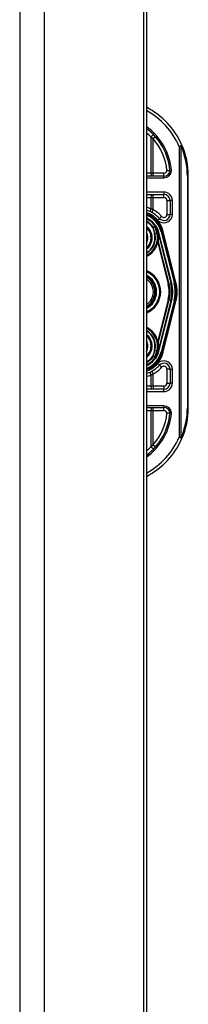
# Model space of a CAD drawing. Header units: inches. Extents: x 6 to 188, y 10 to 101.
# Tile 129 of 140: x 101.74 to 102.83, y 38.72 to 45.09. Entities that reach past the tile are written whole.
import ezdxf

# ---------------------------------------------------------------- set-up
doc = ezdxf.new("R2010")
doc.units = ezdxf.units.IN
doc.header["$MEASUREMENT"] = 0
doc.layers.add('Visible Edges(ANSI)', color=7, linetype='Continuous', lineweight=25)
doc.layers.add('Visible Tangent Edges(ANSI)', color=7, linetype='Continuous', lineweight=25)

msp = doc.modelspace()

# ---------------------------------------------------------------- linework, layer by layer
at = {"layer": 'Visible Edges(ANSI)'}
for p, q in [((101.7385, 73.6177), (101.7385, 26.1367)), ((102.5385, 73.6177), (102.5385, 26.1367)), ((102.557, 48.8921), (102.557, 28.7399)), ((102.6707, 44.0748), (102.557, 44.0748)), ((102.828, 42.5767), (102.828, 44.0767)), ((102.557, 43.9567), (102.6706, 43.9567)), ((102.7099, 43.9173), (102.7099, 43.8279)), ((102.6152, 43.7501), (102.6148, 43.7507)), ((102.6328, 43.7099), (102.636, 43.6971)), ((102.74, 43.3871), (102.6566, 43.7159)), ((102.6588, 43.7157), (102.7408, 43.3861)), ((102.6363, 43.696), (102.6374, 43.6914)), ((102.6374, 43.6914), (102.7161, 43.381)), ((102.7161, 43.2725), (102.6374, 42.962)), ((102.6566, 42.9375), (102.74, 43.2664)), ((102.7408, 43.2673), (102.6588, 42.9377)), ((102.635, 42.9519), (102.6329, 42.9436)), ((102.6374, 42.962), (102.6356, 42.9543)), ((102.6154, 42.9036), (102.6148, 42.9028)), ((102.7099, 42.8256), (102.7099, 42.7362)), ((102.6706, 42.6968), (102.557, 42.6968)), ((102.557, 42.5787), (102.6707, 42.5787))]:
    msp.add_line(p, q, dxfattribs=at)
at = {"layer": 'Visible Edges(ANSI)', "flags": 128}
for points in [[(102.7099, 44.1104), (102.7099, 44.1104), (102.7098, 44.1104), (102.7095, 44.1104), (102.7092, 44.1104), (102.7089, 44.1104), (102.7084, 44.1104), (102.7079, 44.1104), (102.7073, 44.1104), (102.7066, 44.1104), (102.7058, 44.1105), (102.705, 44.1105), (102.7041, 44.1105), (102.7032, 44.1105), (102.7022, 44.1105), (102.7011, 44.1105), (102.7, 44.1105), (102.6989, 44.1105), (102.6977, 44.1106), (102.6965, 44.1106), (102.6952, 44.1106), (102.694, 44.1107), (102.6927, 44.1107), (102.6914, 44.1107), (102.6901, 44.1108)], [(102.7198, 44.1104), (102.7192, 44.1104), (102.7185, 44.1104), (102.7179, 44.1104), (102.7173, 44.1104), (102.7166, 44.1104), (102.716, 44.1104), (102.7154, 44.1104), (102.7149, 44.1104), (102.7143, 44.1104), (102.7138, 44.1104), (102.7133, 44.1104), (102.7128, 44.1104), (102.7124, 44.1104), (102.712, 44.1104), (102.7116, 44.1104), (102.7113, 44.1104), (102.7109, 44.1104), (102.7107, 44.1104), (102.7105, 44.1104), (102.7103, 44.1104), (102.7101, 44.1104), (102.71, 44.1104), (102.7099, 44.1104), (102.7099, 44.1104)], [(102.637, 42.9621), (102.6369, 42.9617), (102.6369, 42.9612), (102.6368, 42.9608), (102.6367, 42.9603), (102.6367, 42.9599), (102.6366, 42.9594), (102.6365, 42.959), (102.6364, 42.9586), (102.6364, 42.9581), (102.6363, 42.9577), (102.6362, 42.9573), (102.6361, 42.9569), (102.636, 42.9564), (102.6359, 42.956), (102.6359, 42.9556), (102.6358, 42.9552), (102.6357, 42.9548), (102.6356, 42.9544), (102.6355, 42.954), (102.6354, 42.9535), (102.6353, 42.9531), (102.6352, 42.9527), (102.6351, 42.9523), (102.635, 42.9519)], [(102.6155, 42.9036), (102.6154, 42.9036), (102.6154, 42.9036), (102.6154, 42.9035), (102.6153, 42.9035), (102.6153, 42.9035), (102.6152, 42.9034), (102.6152, 42.9034), (102.6152, 42.9034), (102.6151, 42.9034), (102.6151, 42.9033), (102.615, 42.9033), (102.615, 42.9033), (102.6149, 42.9032), (102.6149, 42.9032), (102.6148, 42.9032), (102.6148, 42.9032), (102.6147, 42.9032), (102.6147, 42.9031), (102.6146, 42.9031), (102.6146, 42.9031), (102.6146, 42.9031), (102.6145, 42.9031), (102.6145, 42.903), (102.6144, 42.903)], [(102.6156, 42.9038), (102.6156, 42.9038), (102.6156, 42.9038), (102.6156, 42.9038), (102.6156, 42.9038), (102.6156, 42.9038), (102.6156, 42.9038), (102.6156, 42.9038), (102.6156, 42.9037), (102.6156, 42.9037), (102.6156, 42.9037), (102.6156, 42.9037), (102.6155, 42.9037), (102.6155, 42.9037), (102.6155, 42.9037), (102.6155, 42.9037), (102.6155, 42.9037), (102.6155, 42.9037), (102.6155, 42.9037), (102.6155, 42.9037), (102.6155, 42.9037), (102.6155, 42.9037), (102.6155, 42.9036), (102.6155, 42.9036), (102.6155, 42.9036)], [(102.6901, 42.5427), (102.6914, 42.5427), (102.6927, 42.5428), (102.694, 42.5428), (102.6952, 42.5428), (102.6965, 42.5429), (102.6977, 42.5429), (102.6989, 42.5429), (102.7, 42.5429), (102.7011, 42.543), (102.7022, 42.543), (102.7032, 42.543), (102.7041, 42.543), (102.705, 42.543), (102.7058, 42.543), (102.7066, 42.543), (102.7073, 42.543), (102.7079, 42.543), (102.7084, 42.543), (102.7089, 42.543), (102.7092, 42.543), (102.7095, 42.543), (102.7098, 42.543), (102.7099, 42.543), (102.7099, 42.543)], [(102.7198, 42.543), (102.7192, 42.543), (102.7185, 42.543), (102.7179, 42.543), (102.7173, 42.543), (102.7166, 42.543), (102.716, 42.543), (102.7154, 42.543), (102.7149, 42.543), (102.7143, 42.543), (102.7138, 42.543), (102.7133, 42.543), (102.7128, 42.543), (102.7124, 42.543), (102.712, 42.543), (102.7116, 42.543), (102.7113, 42.543), (102.7109, 42.543), (102.7107, 42.543), (102.7105, 42.543), (102.7103, 42.543), (102.7101, 42.543), (102.71, 42.543), (102.7099, 42.543), (102.7099, 42.543)]]:
    msp.add_lwpolyline(points, dxfattribs=at)
at = {"layer": 'Visible Edges(ANSI)'}
for centre, radius, start, end in [((102.328, 44.0767), 0.5, 23.44387, 62.75152), ((102.328, 44.0767), 0.3834, 5.04314, 53.33516), ((102.328, 44.0767), 0.5, 0, 23.44387), ((102.6707, 44.1141), 0.0394, 270, 354.60623), ((102.6706, 43.9173), 0.0394, 0, 90), ((102.5021, 43.6767), 0.187, 41.89689, 72.92513), ((102.502, 43.6767), 0.1615, 13.97087, 70.11739), ((102.502, 43.6767), 0.1595, 14.22405, 69.85735), ((102.502, 43.6767), 0.1348, 33.26022, 65.95567), ((102.6706, 43.8279), 0.0394, 221.89689, 0), ((102.502, 43.6767), 0.089, 308.10737, 51.89263), ((102.6144, 43.7493), 0.0011, 33.21896, 43.49073), ((102.502, 43.6767), 0.1349, 14.22405, 32.87053), ((102.502, 43.6767), 0.1285, 295.31525, 1.32276), ((102.5862, 43.6845), 0.0514, 12.94897, 14.18759), ((102.502, 43.3267), 0.1437, 292.47015, 67.52985), ((102.502, 43.3267), 0.1102, 299.88429, 60.11571), ((102.502, 43.3267), 0.1004, 303.16815, 56.83185), ((102.502, 43.3267), 0.2455, 345.77595, 14.22405), ((102.502, 43.3267), 0.246, 346.02913, 13.97087), ((102.502, 43.3267), 0.2208, 345.77595, 14.22405), ((102.502, 42.9767), 0.1285, 358.97557, 64.68475), ((102.502, 42.9767), 0.089, 308.10737, 51.89263), ((102.502, 42.9767), 0.135, 327.29811, 345.77595), ((102.502, 42.9767), 0.1615, 289.88261, 346.02913), ((102.502, 42.9767), 0.1595, 290.14265, 345.77595), ((102.502, 42.9767), 0.1348, 294.04433, 326.73978), ((102.5021, 42.9767), 0.187, 287.07487, 318.10311), ((102.6706, 42.8256), 0.0394, 0, 138.10311), ((102.6706, 42.7362), 0.0394, 270, 0), ((102.6707, 42.5393), 0.0394, 5.39377, 90), ((102.328, 42.5767), 0.5, 336.55613, 0), ((102.328, 42.5767), 0.3834, 306.66484, 354.95686), ((102.328, 42.5767), 0.5, 297.24848, 336.55613)]:
    msp.add_arc(centre, radius, start, end, dxfattribs=at)
at = {"layer": 'Visible Tangent Edges(ANSI)'}
for p, q in [((101.8995, 26.1367), (101.8995, 73.6177)), ((102.5863, 44.329), (102.5863, 44.0944)), ((102.616, 44.3298), (102.6012, 44.3168)), ((102.6012, 44.0944), (102.6012, 44.3168)), ((102.7687, 44.2678), (102.7868, 44.2757)), ((102.7687, 44.2678), (102.7687, 42.3856)), ((102.7826, 44.2678), (102.7687, 44.2678)), ((102.7826, 42.3856), (102.7826, 44.2678)), ((102.5863, 44.0944), (102.557, 44.0944)), ((102.6012, 44.0944), (102.5863, 44.0944)), ((102.6012, 44.0748), (102.6012, 44.0944)), ((102.6707, 44.0944), (102.6012, 44.0944)), ((102.6707, 44.0748), (102.6707, 44.0944)), ((102.557, 44.0649), (102.6707, 44.0649)), ((102.6707, 44.0649), (102.6707, 44.0748)), ((102.828, 44.0767), (102.8223, 44.0767)), ((102.8223, 44.0767), (102.8223, 42.5767)), ((102.6706, 43.9724), (102.557, 43.9724)), ((102.6706, 43.9724), (102.6706, 43.9567)), ((102.557, 43.937), (102.5863, 43.937)), ((102.5863, 43.937), (102.5863, 43.8638)), ((102.5863, 43.937), (102.6012, 43.937)), ((102.6012, 43.937), (102.6012, 43.9567)), ((102.6012, 43.8581), (102.6012, 43.937)), ((102.6012, 43.937), (102.6706, 43.937)), ((102.6706, 43.937), (102.6706, 43.9567)), ((102.6902, 43.9173), (102.7099, 43.9173)), ((102.6902, 43.9173), (102.6902, 43.8279)), ((102.7257, 43.9173), (102.7099, 43.9173)), ((102.7257, 43.8279), (102.7257, 43.9173)), ((102.6012, 43.8581), (102.5918, 43.8408)), ((102.6295, 43.7911), (102.6413, 43.8016)), ((102.6559, 43.8148), (102.6413, 43.8016)), ((102.6902, 43.8279), (102.7099, 43.8279)), ((102.7257, 43.8279), (102.7099, 43.8279)), ((102.6022, 43.745), (102.5997, 43.7433)), ((102.5997, 43.7433), (102.6027, 43.744)), ((102.5997, 43.7433), (102.6096, 43.704)), ((102.6126, 43.7048), (102.6027, 43.744)), ((102.6126, 43.7048), (102.6096, 43.704)), ((102.6126, 43.7048), (102.6251, 43.7079)), ((102.6144, 43.7504), (102.6142, 43.7503)), ((102.6148, 43.7507), (102.6144, 43.7504)), ((102.6144, 43.7499), (102.6146, 43.75)), ((102.6146, 43.7494), (102.6148, 43.7494)), ((102.6146, 43.7494), (102.6251, 43.7079)), ((102.6253, 43.708), (102.6148, 43.7494)), ((102.6153, 43.7499), (102.6152, 43.7498)), ((102.6251, 43.7079), (102.6253, 43.708)), ((102.6328, 43.7099), (102.6326, 43.7098)), ((102.6326, 43.7098), (102.6358, 43.697)), ((102.6328, 43.7099), (102.6374, 43.7111)), ((102.7208, 43.3822), (102.6374, 43.7111)), ((102.6566, 43.7159), (102.6528, 43.715)), ((102.6528, 43.715), (102.7362, 43.3861)), ((102.6568, 43.7152), (102.6588, 43.7157)), ((102.6664, 43.7176), (102.6588, 43.7157)), ((102.7484, 43.388), (102.6664, 43.7176)), ((102.6265, 43.6448), (102.6303, 43.6439)), ((102.6305, 43.6879), (102.6303, 43.6879)), ((102.6305, 43.6797), (102.6303, 43.6797)), ((102.6303, 43.6439), (102.6981, 43.3764)), ((102.7041, 43.3779), (102.6348, 43.6512)), ((102.636, 43.6971), (102.6358, 43.697)), ((102.6362, 43.6934), (102.6363, 43.6934)), ((102.6367, 43.6912), (102.637, 43.6913)), ((102.6367, 43.6912), (102.7154, 43.3808)), ((102.637, 43.6913), (102.6374, 43.6914)), ((102.74, 43.3871), (102.7362, 43.3861)), ((102.7408, 43.3861), (102.7403, 43.386)), ((102.7408, 43.3861), (102.7484, 43.388)), ((102.7041, 43.3779), (102.6981, 43.3764)), ((102.7041, 43.3779), (102.7154, 43.3808)), ((102.7161, 43.381), (102.7154, 43.3808)), ((102.7161, 43.381), (102.7208, 43.3822)), ((102.6981, 43.277), (102.6303, 43.0096)), ((102.6348, 43.0022), (102.7041, 43.2755)), ((102.7154, 43.2726), (102.6367, 42.9622)), ((102.6374, 42.9424), (102.7208, 43.2713)), ((102.7362, 43.2674), (102.6528, 42.9385)), ((102.6664, 42.9358), (102.7484, 43.2654)), ((102.7041, 43.2755), (102.6981, 43.277)), ((102.7041, 43.2755), (102.7154, 43.2726)), ((102.7161, 43.2725), (102.7154, 43.2726)), ((102.7161, 43.2725), (102.7208, 43.2713)), ((102.74, 43.2664), (102.7362, 43.2674)), ((102.7408, 43.2673), (102.7403, 43.2675)), ((102.7408, 43.2673), (102.7484, 43.2654)), ((102.6265, 43.0086), (102.6303, 43.0096)), ((102.6096, 42.9495), (102.5997, 42.9102)), ((102.6027, 42.9094), (102.6126, 42.9487)), ((102.6126, 42.9487), (102.6096, 42.9495)), ((102.6126, 42.9487), (102.6251, 42.9455)), ((102.6251, 42.9455), (102.6146, 42.9041)), ((102.6148, 42.9041), (102.6253, 42.9455)), ((102.6251, 42.9455), (102.6253, 42.9455)), ((102.6305, 42.9744), (102.6301, 42.9744)), ((102.6306, 42.9656), (102.6302, 42.9655)), ((102.6374, 42.9424), (102.6329, 42.9436)), ((102.637, 42.9621), (102.6367, 42.9622)), ((102.6374, 42.962), (102.637, 42.9621)), ((102.6528, 42.9385), (102.6566, 42.9375)), ((102.6588, 42.9377), (102.6568, 42.9382)), ((102.6027, 42.9094), (102.5997, 42.9102)), ((102.5997, 42.9102), (102.6022, 42.9084)), ((102.6142, 42.9032), (102.6144, 42.903)), ((102.6144, 42.9035), (102.6146, 42.9035)), ((102.6144, 42.903), (102.6148, 42.9028)), ((102.6146, 42.9041), (102.6148, 42.9041)), ((102.6588, 42.9377), (102.6664, 42.9358)), ((102.5918, 42.8127), (102.6012, 42.7954)), ((102.6413, 42.8518), (102.6295, 42.8624)), ((102.6413, 42.8518), (102.6559, 42.8387)), ((102.7099, 42.8256), (102.6902, 42.8256)), ((102.6902, 42.8256), (102.6902, 42.7362)), ((102.7099, 42.8256), (102.7257, 42.8256)), ((102.7257, 42.7362), (102.7257, 42.8256)), ((102.5863, 42.7897), (102.5863, 42.7165)), ((102.6012, 42.7165), (102.6012, 42.7954)), ((102.5863, 42.7165), (102.557, 42.7165)), ((102.6012, 42.7165), (102.5863, 42.7165)), ((102.6012, 42.7165), (102.6012, 42.6968)), ((102.6706, 42.7165), (102.6012, 42.7165)), ((102.6706, 42.7165), (102.6706, 42.6968)), ((102.6706, 42.6811), (102.6706, 42.6968)), ((102.6902, 42.7362), (102.7099, 42.7362)), ((102.7257, 42.7362), (102.7099, 42.7362)), ((102.557, 42.6811), (102.6706, 42.6811)), ((102.6707, 42.5885), (102.557, 42.5885)), ((102.557, 42.559), (102.5863, 42.559)), ((102.5863, 42.559), (102.6012, 42.559)), ((102.5863, 42.559), (102.5863, 42.3245)), ((102.6012, 42.559), (102.6012, 42.5787)), ((102.6012, 42.559), (102.6707, 42.559)), ((102.6012, 42.3366), (102.6012, 42.559)), ((102.6707, 42.5885), (102.6707, 42.5787)), ((102.6707, 42.559), (102.6707, 42.5787)), ((102.828, 42.5767), (102.8223, 42.5767)), ((102.7687, 42.3856), (102.7826, 42.3856)), ((102.7868, 42.3778), (102.7687, 42.3856)), ((102.6012, 42.3366), (102.616, 42.3237))]:
    msp.add_line(p, q, dxfattribs=at)
at = {"layer": 'Visible Tangent Edges(ANSI)', "flags": 128}
for points in [[(102.5863, 44.329), (102.5869, 44.3285), (102.5875, 44.328), (102.5882, 44.3275), (102.5888, 44.327), (102.5894, 44.3265), (102.5901, 44.326), (102.5907, 44.3255), (102.5913, 44.325), (102.5919, 44.3245), (102.5926, 44.324), (102.5932, 44.3235), (102.5938, 44.323), (102.5944, 44.3225), (102.5951, 44.322), (102.5957, 44.3215), (102.5963, 44.3209), (102.5969, 44.3204), (102.5975, 44.3199), (102.5982, 44.3194), (102.5988, 44.3189), (102.5994, 44.3184), (102.6, 44.3179), (102.6006, 44.3173), (102.6012, 44.3168)], [(102.6012, 43.8581), (102.6006, 43.8583), (102.6, 43.8586), (102.5994, 43.8588), (102.5988, 43.8591), (102.5981, 43.8593), (102.5975, 43.8596), (102.5969, 43.8598), (102.5963, 43.8601), (102.5956, 43.8603), (102.595, 43.8605), (102.5944, 43.8608), (102.5938, 43.861), (102.5932, 43.8613), (102.5925, 43.8615), (102.5919, 43.8617), (102.5913, 43.862), (102.5907, 43.8622), (102.59, 43.8624), (102.5894, 43.8627), (102.5888, 43.8629), (102.5882, 43.8631), (102.5875, 43.8633), (102.5869, 43.8636), (102.5863, 43.8638)], [(102.6142, 43.7503), (102.6137, 43.7501), (102.6132, 43.7498), (102.6127, 43.7496), (102.6122, 43.7494), (102.6117, 43.7492), (102.6112, 43.749), (102.6107, 43.7488), (102.6102, 43.7485), (102.6097, 43.7483), (102.6092, 43.7481), (102.6087, 43.7479), (102.6082, 43.7477), (102.6077, 43.7474), (102.6072, 43.7472), (102.6067, 43.747), (102.6062, 43.7468), (102.6057, 43.7466), (102.6052, 43.7463), (102.6047, 43.7461), (102.6042, 43.7459), (102.6037, 43.7457), (102.6032, 43.7455), (102.6027, 43.7452), (102.6022, 43.745)], [(102.6027, 43.744), (102.6031, 43.7443), (102.6036, 43.7445), (102.6041, 43.7447), (102.6046, 43.7449), (102.6051, 43.7452), (102.6056, 43.7454), (102.6061, 43.7456), (102.6066, 43.7458), (102.6071, 43.746), (102.6076, 43.7463), (102.6081, 43.7465), (102.6086, 43.7467), (102.6091, 43.7469), (102.6096, 43.7472), (102.6101, 43.7474), (102.6106, 43.7476), (102.6111, 43.7478), (102.6116, 43.748), (102.6121, 43.7483), (102.6126, 43.7485), (102.6131, 43.7487), (102.6136, 43.7489), (102.6141, 43.7491), (102.6146, 43.7494)], [(102.6142, 43.7503), (102.6142, 43.7503), (102.6142, 43.7502), (102.6142, 43.7502), (102.6142, 43.7502), (102.6142, 43.7502), (102.6142, 43.7502), (102.6142, 43.7502), (102.6143, 43.7502), (102.6143, 43.7501), (102.6143, 43.7501), (102.6143, 43.7501), (102.6143, 43.7501), (102.6143, 43.7501), (102.6143, 43.7501), (102.6143, 43.7501), (102.6143, 43.75), (102.6144, 43.75), (102.6144, 43.75), (102.6144, 43.75), (102.6144, 43.75), (102.6144, 43.75), (102.6144, 43.75), (102.6144, 43.7499), (102.6144, 43.7499)], [(102.6146, 43.75), (102.6146, 43.75), (102.6146, 43.75), (102.6146, 43.75), (102.6145, 43.7501), (102.6145, 43.7501), (102.6145, 43.7501), (102.6145, 43.7501), (102.6145, 43.7501), (102.6145, 43.7502), (102.6145, 43.7502), (102.6145, 43.7502), (102.6145, 43.7502), (102.6145, 43.7502), (102.6145, 43.7503), (102.6145, 43.7503), (102.6145, 43.7503), (102.6145, 43.7503), (102.6145, 43.7503), (102.6145, 43.7504), (102.6144, 43.7504), (102.6144, 43.7504), (102.6144, 43.7504), (102.6144, 43.7504), (102.6144, 43.7504)], [(102.6144, 43.7504), (102.6144, 43.7504), (102.6144, 43.7504), (102.6144, 43.7504), (102.6144, 43.7504), (102.6144, 43.7503), (102.6144, 43.7503), (102.6144, 43.7503), (102.6144, 43.7503), (102.6144, 43.7503), (102.6144, 43.7502), (102.6144, 43.7502), (102.6144, 43.7502), (102.6144, 43.7502), (102.6144, 43.7501), (102.6144, 43.7501), (102.6144, 43.7501), (102.6144, 43.7501), (102.6144, 43.7501), (102.6144, 43.75), (102.6144, 43.75), (102.6144, 43.75), (102.6144, 43.75), (102.6144, 43.75), (102.6144, 43.7499)], [(102.6152, 43.7501), (102.6152, 43.7501), (102.6152, 43.7501), (102.6151, 43.7502), (102.6151, 43.7502), (102.6151, 43.7502), (102.615, 43.7502), (102.615, 43.7503), (102.615, 43.7503), (102.6149, 43.7503), (102.6149, 43.7503), (102.6149, 43.7503), (102.6148, 43.7503), (102.6148, 43.7503), (102.6148, 43.7504), (102.6147, 43.7504), (102.6147, 43.7504), (102.6147, 43.7504), (102.6146, 43.7504), (102.6146, 43.7504), (102.6146, 43.7504), (102.6145, 43.7504), (102.6145, 43.7504), (102.6145, 43.7504), (102.6144, 43.7504)], [(102.6144, 43.7504), (102.6145, 43.7504), (102.6145, 43.7504), (102.6145, 43.7504), (102.6146, 43.7504), (102.6146, 43.7503), (102.6146, 43.7503), (102.6147, 43.7503), (102.6147, 43.7503), (102.6147, 43.7502), (102.6148, 43.7502), (102.6148, 43.7502), (102.6148, 43.7502), (102.6149, 43.7501), (102.6149, 43.7501), (102.6149, 43.7501), (102.6149, 43.7501), (102.615, 43.75), (102.615, 43.75), (102.615, 43.75), (102.6151, 43.75), (102.6151, 43.7499), (102.6151, 43.7499), (102.6151, 43.7499), (102.6152, 43.7498)], [(102.6144, 43.7499), (102.6144, 43.7499), (102.6145, 43.7499), (102.6145, 43.7499), (102.6145, 43.7498), (102.6145, 43.7498), (102.6145, 43.7498), (102.6145, 43.7498), (102.6145, 43.7497), (102.6145, 43.7497), (102.6145, 43.7497), (102.6145, 43.7497), (102.6146, 43.7497), (102.6146, 43.7496), (102.6146, 43.7496), (102.6146, 43.7496), (102.6146, 43.7496), (102.6146, 43.7495), (102.6146, 43.7495), (102.6146, 43.7495), (102.6146, 43.7495), (102.6146, 43.7494), (102.6146, 43.7494), (102.6146, 43.7494), (102.6146, 43.7494)], [(102.6148, 43.7494), (102.6148, 43.7494), (102.6148, 43.7495), (102.6148, 43.7495), (102.6148, 43.7495), (102.6148, 43.7495), (102.6147, 43.7496), (102.6147, 43.7496), (102.6147, 43.7496), (102.6147, 43.7496), (102.6147, 43.7497), (102.6147, 43.7497), (102.6147, 43.7497), (102.6147, 43.7497), (102.6147, 43.7498), (102.6147, 43.7498), (102.6147, 43.7498), (102.6146, 43.7498), (102.6146, 43.7499), (102.6146, 43.7499), (102.6146, 43.7499), (102.6146, 43.7499), (102.6146, 43.7499), (102.6146, 43.75), (102.6146, 43.75)], [(102.6363, 43.6934), (102.636, 43.6946), (102.6356, 43.6958), (102.6352, 43.697), (102.6348, 43.6982), (102.6344, 43.6994), (102.6339, 43.7006), (102.6334, 43.7017), (102.6329, 43.7029), (102.6323, 43.704), (102.6316, 43.705), (102.631, 43.7042), (102.6309, 43.7029), (102.6308, 43.7017), (102.6307, 43.7004), (102.6307, 43.6992), (102.6307, 43.6979), (102.6306, 43.6967), (102.6306, 43.6954), (102.6305, 43.6941), (102.6305, 43.6929), (102.6304, 43.6916), (102.6304, 43.6904), (102.6304, 43.6891), (102.6303, 43.6879)], [(102.6305, 43.6879), (102.6305, 43.6891), (102.6306, 43.6904), (102.6306, 43.6916), (102.6306, 43.6929), (102.6307, 43.6941), (102.6307, 43.6954), (102.6307, 43.6967), (102.6308, 43.6979), (102.6308, 43.6992), (102.6308, 43.7004), (102.6309, 43.7017), (102.6309, 43.7029), (102.631, 43.7042), (102.6316, 43.705), (102.6323, 43.704), (102.6328, 43.7028), (102.6333, 43.7017), (102.6338, 43.7005), (102.6343, 43.6994), (102.6347, 43.6982), (102.6351, 43.697), (102.6355, 43.6958), (102.6359, 43.6946), (102.6362, 43.6934)], [(102.6303, 43.6879), (102.6303, 43.6875), (102.6303, 43.6872), (102.6303, 43.6869), (102.6303, 43.6865), (102.6303, 43.6862), (102.6303, 43.6858), (102.6303, 43.6855), (102.6303, 43.6852), (102.6303, 43.6848), (102.6302, 43.6845), (102.6302, 43.6841), (102.6302, 43.6838), (102.6302, 43.6834), (102.6302, 43.6831), (102.6302, 43.6828), (102.6302, 43.6824), (102.6302, 43.6821), (102.6302, 43.6817), (102.6302, 43.6814), (102.6302, 43.6811), (102.6302, 43.6807), (102.6302, 43.6804), (102.6302, 43.68), (102.6303, 43.6797)], [(102.6303, 43.6439), (102.6305, 43.6442), (102.6307, 43.6445), (102.6309, 43.6448), (102.6311, 43.6451), (102.6313, 43.6454), (102.6315, 43.6458), (102.6317, 43.6461), (102.6319, 43.6464), (102.6321, 43.6467), (102.6323, 43.647), (102.6325, 43.6473), (102.6327, 43.6476), (102.6329, 43.648), (102.633, 43.6483), (102.6332, 43.6486), (102.6334, 43.6489), (102.6336, 43.6492), (102.6338, 43.6495), (102.634, 43.6498), (102.6341, 43.6501), (102.6343, 43.6504), (102.6345, 43.6507), (102.6346, 43.6509), (102.6348, 43.6512)], [(102.6305, 43.6797), (102.6304, 43.68), (102.6304, 43.6804), (102.6304, 43.6807), (102.6304, 43.6811), (102.6304, 43.6814), (102.6304, 43.6817), (102.6304, 43.6821), (102.6304, 43.6824), (102.6304, 43.6828), (102.6304, 43.6831), (102.6304, 43.6834), (102.6304, 43.6838), (102.6304, 43.6841), (102.6304, 43.6845), (102.6304, 43.6848), (102.6304, 43.6851), (102.6304, 43.6855), (102.6305, 43.6858), (102.6305, 43.6862), (102.6305, 43.6865), (102.6305, 43.6869), (102.6305, 43.6872), (102.6305, 43.6875), (102.6305, 43.6879)], [(102.6358, 43.697), (102.6359, 43.6968), (102.636, 43.6965), (102.636, 43.6963), (102.6361, 43.6961), (102.6361, 43.6958), (102.6362, 43.6956), (102.6362, 43.6954), (102.6363, 43.6951), (102.6363, 43.6949), (102.6364, 43.6947), (102.6364, 43.6944), (102.6365, 43.6942), (102.6365, 43.6939), (102.6366, 43.6937), (102.6366, 43.6935), (102.6367, 43.6932), (102.6367, 43.693), (102.6368, 43.6928), (102.6368, 43.6925), (102.6368, 43.6923), (102.6369, 43.692), (102.6369, 43.6918), (102.637, 43.6916), (102.637, 43.6913)], [(102.6362, 43.6934), (102.6362, 43.6933), (102.6363, 43.6932), (102.6363, 43.6931), (102.6363, 43.693), (102.6364, 43.693), (102.6364, 43.6929), (102.6364, 43.6928), (102.6364, 43.6927), (102.6365, 43.6926), (102.6365, 43.6925), (102.6365, 43.6924), (102.6366, 43.6923), (102.6366, 43.6923), (102.6366, 43.6922), (102.6367, 43.6921), (102.6367, 43.692), (102.6367, 43.6919), (102.6368, 43.6918), (102.6368, 43.6917), (102.6369, 43.6917), (102.6369, 43.6916), (102.6369, 43.6915), (102.637, 43.6914), (102.637, 43.6913)], [(102.6362, 43.6934), (102.6362, 43.6933), (102.6362, 43.6932), (102.6363, 43.6931), (102.6363, 43.693), (102.6363, 43.693), (102.6363, 43.6929), (102.6363, 43.6928), (102.6364, 43.6927), (102.6364, 43.6926), (102.6364, 43.6925), (102.6364, 43.6924), (102.6364, 43.6923), (102.6365, 43.6922), (102.6365, 43.6921), (102.6365, 43.6921), (102.6365, 43.692), (102.6366, 43.6919), (102.6366, 43.6918), (102.6366, 43.6917), (102.6366, 43.6916), (102.6366, 43.6915), (102.6367, 43.6914), (102.6367, 43.6913), (102.6367, 43.6912)], [(102.637, 43.6913), (102.637, 43.6915), (102.637, 43.6917), (102.6369, 43.6919), (102.6369, 43.6921), (102.6369, 43.6923), (102.6369, 43.6925), (102.6369, 43.6927), (102.6368, 43.6929), (102.6368, 43.6931), (102.6368, 43.6933), (102.6368, 43.6935), (102.6367, 43.6937), (102.6367, 43.6939), (102.6367, 43.6941), (102.6366, 43.6942), (102.6366, 43.6944), (102.6366, 43.6946), (102.6365, 43.6948), (102.6365, 43.695), (102.6365, 43.6952), (102.6364, 43.6954), (102.6364, 43.6956), (102.6363, 43.6958), (102.6363, 43.696)], [(102.637, 43.6913), (102.637, 43.6914), (102.6369, 43.6915), (102.6369, 43.6916), (102.6369, 43.6917), (102.6369, 43.6918), (102.6368, 43.6918), (102.6368, 43.6919), (102.6368, 43.692), (102.6367, 43.6921), (102.6367, 43.6922), (102.6367, 43.6923), (102.6367, 43.6924), (102.6366, 43.6925), (102.6366, 43.6926), (102.6366, 43.6926), (102.6365, 43.6927), (102.6365, 43.6928), (102.6365, 43.6929), (102.6365, 43.693), (102.6364, 43.6931), (102.6364, 43.6932), (102.6364, 43.6933), (102.6364, 43.6934), (102.6363, 43.6934)], [(102.6348, 43.0022), (102.6346, 43.0025), (102.6345, 43.0028), (102.6343, 43.0031), (102.6341, 43.0034), (102.634, 43.0037), (102.6338, 43.004), (102.6336, 43.0043), (102.6334, 43.0046), (102.6332, 43.0049), (102.633, 43.0052), (102.6329, 43.0055), (102.6327, 43.0058), (102.6325, 43.0061), (102.6323, 43.0064), (102.6321, 43.0068), (102.6319, 43.0071), (102.6317, 43.0074), (102.6315, 43.0077), (102.6313, 43.008), (102.6311, 43.0083), (102.6309, 43.0086), (102.6307, 43.009), (102.6305, 43.0093), (102.6303, 43.0096)], [(102.6301, 42.9744), (102.6301, 42.9741), (102.6301, 42.9737), (102.6301, 42.9733), (102.6301, 42.973), (102.6301, 42.9726), (102.6301, 42.9722), (102.6301, 42.9718), (102.6301, 42.9715), (102.6301, 42.9711), (102.6301, 42.9707), (102.6301, 42.9704), (102.6301, 42.97), (102.6301, 42.9696), (102.6301, 42.9693), (102.6301, 42.9689), (102.6301, 42.9685), (102.6301, 42.9681), (102.6301, 42.9678), (102.6301, 42.9674), (102.6302, 42.967), (102.6302, 42.9667), (102.6302, 42.9663), (102.6302, 42.9659), (102.6302, 42.9655)], [(102.6302, 42.9655), (102.6303, 42.9642), (102.6303, 42.9628), (102.6304, 42.9615), (102.6304, 42.9602), (102.6305, 42.9588), (102.6305, 42.9575), (102.6306, 42.9563), (102.6306, 42.955), (102.6307, 42.9536), (102.6307, 42.9521), (102.6308, 42.9508), (102.6309, 42.9495), (102.6314, 42.9484), (102.6324, 42.9495), (102.6329, 42.9505), (102.6333, 42.9515), (102.6339, 42.9527), (102.6345, 42.9542), (102.635, 42.9557), (102.6355, 42.957), (102.6359, 42.9583), (102.6363, 42.9597), (102.6367, 42.961), (102.637, 42.9621)], [(102.6306, 42.9656), (102.6305, 42.9659), (102.6305, 42.9663), (102.6305, 42.9667), (102.6305, 42.967), (102.6305, 42.9674), (102.6305, 42.9678), (102.6305, 42.9681), (102.6305, 42.9685), (102.6305, 42.9689), (102.6305, 42.9693), (102.6305, 42.9696), (102.6305, 42.97), (102.6305, 42.9704), (102.6305, 42.9707), (102.6305, 42.9711), (102.6304, 42.9715), (102.6304, 42.9718), (102.6304, 42.9722), (102.6304, 42.9726), (102.6304, 42.973), (102.6305, 42.9733), (102.6305, 42.9737), (102.6305, 42.9741), (102.6305, 42.9744)], [(102.6367, 42.9622), (102.6364, 42.9611), (102.6361, 42.9598), (102.6357, 42.9584), (102.6353, 42.957), (102.6348, 42.9557), (102.6343, 42.9543), (102.6337, 42.9528), (102.6332, 42.9516), (102.6328, 42.9506), (102.6323, 42.9495), (102.6314, 42.9484), (102.631, 42.9495), (102.6309, 42.9508), (102.6309, 42.9521), (102.6308, 42.9536), (102.6308, 42.955), (102.6308, 42.9563), (102.6308, 42.9575), (102.6307, 42.9588), (102.6307, 42.9602), (102.6307, 42.9615), (102.6306, 42.9628), (102.6306, 42.9642), (102.6306, 42.9656)], [(102.6022, 42.9084), (102.6027, 42.9082), (102.6032, 42.908), (102.6037, 42.9078), (102.6042, 42.9076), (102.6047, 42.9073), (102.6052, 42.9071), (102.6057, 42.9069), (102.6062, 42.9067), (102.6067, 42.9065), (102.6072, 42.9062), (102.6077, 42.906), (102.6082, 42.9058), (102.6087, 42.9056), (102.6092, 42.9054), (102.6097, 42.9051), (102.6102, 42.9049), (102.6107, 42.9047), (102.6112, 42.9045), (102.6117, 42.9043), (102.6122, 42.9041), (102.6127, 42.9038), (102.6132, 42.9036), (102.6137, 42.9034), (102.6142, 42.9032)], [(102.6146, 42.9041), (102.6141, 42.9043), (102.6136, 42.9045), (102.6131, 42.9048), (102.6126, 42.905), (102.6121, 42.9052), (102.6116, 42.9054), (102.6111, 42.9056), (102.6106, 42.9059), (102.6101, 42.9061), (102.6096, 42.9063), (102.6091, 42.9065), (102.6086, 42.9067), (102.6081, 42.907), (102.6076, 42.9072), (102.6071, 42.9074), (102.6066, 42.9076), (102.6061, 42.9079), (102.6056, 42.9081), (102.6051, 42.9083), (102.6046, 42.9085), (102.6041, 42.9088), (102.6036, 42.909), (102.6031, 42.9092), (102.6027, 42.9094)], [(102.6144, 42.9035), (102.6144, 42.9035), (102.6144, 42.9035), (102.6144, 42.9035), (102.6144, 42.9035), (102.6144, 42.9035), (102.6144, 42.9034), (102.6144, 42.9034), (102.6143, 42.9034), (102.6143, 42.9034), (102.6143, 42.9034), (102.6143, 42.9034), (102.6143, 42.9034), (102.6143, 42.9033), (102.6143, 42.9033), (102.6143, 42.9033), (102.6143, 42.9033), (102.6142, 42.9033), (102.6142, 42.9033), (102.6142, 42.9033), (102.6142, 42.9032), (102.6142, 42.9032), (102.6142, 42.9032), (102.6142, 42.9032), (102.6142, 42.9032)], [(102.6146, 42.9041), (102.6146, 42.9041), (102.6146, 42.904), (102.6146, 42.904), (102.6146, 42.904), (102.6146, 42.904), (102.6146, 42.9039), (102.6146, 42.9039), (102.6146, 42.9039), (102.6146, 42.9039), (102.6146, 42.9039), (102.6146, 42.9038), (102.6146, 42.9038), (102.6145, 42.9038), (102.6145, 42.9038), (102.6145, 42.9037), (102.6145, 42.9037), (102.6145, 42.9037), (102.6145, 42.9037), (102.6145, 42.9036), (102.6145, 42.9036), (102.6145, 42.9036), (102.6145, 42.9036), (102.6144, 42.9036), (102.6144, 42.9035)], [(102.6144, 42.903), (102.6144, 42.903), (102.6144, 42.9031), (102.6144, 42.9031), (102.6144, 42.9031), (102.6145, 42.9031), (102.6145, 42.9031), (102.6145, 42.9031), (102.6145, 42.9032), (102.6145, 42.9032), (102.6145, 42.9032), (102.6145, 42.9032), (102.6145, 42.9032), (102.6145, 42.9033), (102.6145, 42.9033), (102.6145, 42.9033), (102.6145, 42.9033), (102.6145, 42.9033), (102.6145, 42.9034), (102.6145, 42.9034), (102.6145, 42.9034), (102.6146, 42.9034), (102.6146, 42.9034), (102.6146, 42.9034), (102.6146, 42.9035)], [(102.6144, 42.9035), (102.6144, 42.9035), (102.6144, 42.9035), (102.6144, 42.9035), (102.6144, 42.9034), (102.6144, 42.9034), (102.6144, 42.9034), (102.6144, 42.9034), (102.6144, 42.9034), (102.6144, 42.9033), (102.6144, 42.9033), (102.6144, 42.9033), (102.6144, 42.9033), (102.6144, 42.9032), (102.6144, 42.9032), (102.6144, 42.9032), (102.6144, 42.9032), (102.6144, 42.9032), (102.6144, 42.9031), (102.6144, 42.9031), (102.6144, 42.9031), (102.6144, 42.9031), (102.6144, 42.9031), (102.6144, 42.903), (102.6144, 42.903)], [(102.6146, 42.9035), (102.6146, 42.9035), (102.6146, 42.9035), (102.6146, 42.9035), (102.6146, 42.9036), (102.6146, 42.9036), (102.6146, 42.9036), (102.6146, 42.9036), (102.6147, 42.9037), (102.6147, 42.9037), (102.6147, 42.9037), (102.6147, 42.9037), (102.6147, 42.9038), (102.6147, 42.9038), (102.6147, 42.9038), (102.6147, 42.9038), (102.6147, 42.9039), (102.6147, 42.9039), (102.6147, 42.9039), (102.6148, 42.9039), (102.6148, 42.904), (102.6148, 42.904), (102.6148, 42.904), (102.6148, 42.904), (102.6148, 42.9041)], [(102.5863, 42.7897), (102.5869, 42.7899), (102.5875, 42.7901), (102.5882, 42.7904), (102.5888, 42.7906), (102.5894, 42.7908), (102.59, 42.791), (102.5907, 42.7913), (102.5913, 42.7915), (102.5919, 42.7917), (102.5925, 42.792), (102.5932, 42.7922), (102.5938, 42.7924), (102.5944, 42.7927), (102.595, 42.7929), (102.5956, 42.7932), (102.5963, 42.7934), (102.5969, 42.7936), (102.5975, 42.7939), (102.5981, 42.7941), (102.5988, 42.7944), (102.5994, 42.7946), (102.6, 42.7949), (102.6006, 42.7951), (102.6012, 42.7954)], [(102.6012, 42.3366), (102.6006, 42.3361), (102.6, 42.3356), (102.5994, 42.3351), (102.5988, 42.3346), (102.5982, 42.3341), (102.5975, 42.3335), (102.5969, 42.333), (102.5963, 42.3325), (102.5957, 42.332), (102.5951, 42.3315), (102.5944, 42.331), (102.5938, 42.3305), (102.5932, 42.33), (102.5926, 42.3295), (102.5919, 42.329), (102.5913, 42.3285), (102.5907, 42.3279), (102.5901, 42.3274), (102.5894, 42.3269), (102.5888, 42.3264), (102.5882, 42.3259), (102.5875, 42.3255), (102.5869, 42.325), (102.5863, 42.3245)]]:
    msp.add_lwpolyline(points, dxfattribs=at)
at = {"layer": 'Visible Tangent Edges(ANSI)'}
for centre, radius, start, end in [((102.328, 44.0767), 0.4803, 23.44387, 61.53546), ((102.328, 44.0767), 0.3932, 4.91869, 54.39554), ((102.3243, 44.0767), 0.3637, 43.91864, 50.22858), ((102.328, 44.0767), 0.3637, 5.37198, 41.31041), ((102.342, 44.0767), 0.4803, 0, 23.44387), ((102.6707, 44.1141), 0.0197, 270, 350.19439), ((102.6707, 44.1141), 0.0492, 270, 355.70402), ((102.6706, 43.9173), 0.0551, 0, 90), ((102.6706, 43.9173), 0.0197, 0, 90), ((102.4983, 43.6767), 0.2067, 64.81439, 73.51687), ((102.5021, 43.6767), 0.1713, 41.89689, 71.29953), ((102.502, 43.6767), 0.1694, 13.97087, 71.07783), ((102.5021, 43.6767), 0.2067, 41.89689, 61.329), ((102.502, 43.6767), 0.1556, 14.22405, 69.32457), ((102.502, 43.6767), 0.1397, 14.22405, 66.84764), ((102.502, 43.6767), 0.1341, 33.26022, 65.82168), ((102.502, 43.6767), 0.1212, 34.28046, 63.05986), ((102.502, 43.6767), 0.1181, 34.28046, 62.29612), ((102.6706, 43.8279), 0.0551, 221.89689, 0), ((102.6706, 43.8279), 0.0197, 221.89689, 0), ((102.502, 43.6767), 0.0929, 306.22756, 53.77244), ((102.502, 43.6767), 0.0855, 309.98841, 50.01159), ((102.502, 43.6767), 0.0655, 327.00366, 32.99634), ((102.502, 43.6767), 0.1272, 295.59259, 14.22405), ((102.502, 43.6767), 0.127, 295.62596, 14.22405), ((102.502, 43.6767), 0.1141, 298.78451, 14.22405), ((102.502, 43.6767), 0.111, 299.66421, 14.22405), ((102.502, 43.6767), 0.1347, 14.22405, 32.87053), ((102.502, 43.6767), 0.1283, 295.35686, 1.32276), ((102.502, 43.6767), 0.1324, 294.51191, 345.62741), ((102.505, 43.6775), 0.1324, 348.55856, 4.78788), ((102.505, 43.6775), 0.1324, 4.78788, 5.96323), ((102.502, 43.3267), 0.1476, 291.83966, 68.16034), ((102.502, 43.3267), 0.1433, 292.53527, 67.46473), ((102.502, 43.3267), 0.1417, 292.80067, 67.19933), ((102.502, 43.3267), 0.1415, 292.84358, 67.15642), ((102.502, 43.3267), 0.1212, 296.95254, 63.04746), ((102.502, 43.3267), 0.1187, 297.57308, 62.42692), ((102.502, 43.3267), 0.1142, 298.75524, 61.24476), ((102.502, 43.3267), 0.2416, 345.77595, 14.22405), ((102.502, 43.3267), 0.2539, 346.02913, 13.97087), ((102.502, 43.3267), 0.2022, 345.77595, 14.22405), ((102.502, 43.3267), 0.2084, 345.77595, 14.22405), ((102.502, 43.3267), 0.2201, 345.77595, 14.22405), ((102.502, 43.3267), 0.2257, 345.77595, 14.22405), ((102.502, 42.9767), 0.1324, 14.37259, 65.48809), ((102.502, 42.9767), 0.1281, 358.97557, 64.6014), ((102.502, 42.9767), 0.1272, 345.77595, 64.40741), ((102.502, 42.9767), 0.127, 345.77595, 64.37404), ((102.502, 42.9767), 0.1141, 345.77595, 61.21549), ((102.502, 42.9767), 0.111, 345.77595, 60.33579), ((102.502, 42.9767), 0.0929, 306.22756, 53.77244), ((102.502, 42.9767), 0.0855, 309.98841, 50.01159), ((102.502, 42.9767), 0.0655, 327.00366, 32.99634), ((102.505, 42.976), 0.1324, 355.21212, 11.44144), ((102.502, 42.9767), 0.1397, 293.15236, 345.77595), ((102.502, 42.9767), 0.1556, 290.67543, 345.77595), ((102.505, 42.976), 0.1324, 354.03677, 355.21212), ((102.502, 42.9767), 0.1694, 288.92217, 346.02913), ((102.502, 42.9767), 0.1181, 297.70388, 325.71954), ((102.502, 42.9767), 0.1212, 296.94014, 325.71954), ((102.502, 42.9767), 0.1341, 294.17832, 326.73978), ((102.6706, 42.8256), 0.0551, 0, 138.10311), ((102.5021, 42.9767), 0.1713, 288.70047, 318.10311), ((102.5021, 42.9767), 0.2067, 298.671, 318.10311), ((102.6706, 42.8256), 0.0197, 0, 138.10311), ((102.4983, 42.9767), 0.2067, 286.48313, 295.18561), ((102.6706, 42.7362), 0.0551, 270, 0), ((102.6706, 42.7362), 0.0197, 270, 0), ((102.6707, 42.5393), 0.0492, 4.29598, 90), ((102.6707, 42.5393), 0.0197, 9.80561, 90), ((102.342, 42.5767), 0.4803, 336.55613, 0), ((102.328, 42.5767), 0.3932, 305.60446, 355.08131), ((102.328, 42.5767), 0.3637, 318.68959, 354.62802), ((102.328, 42.5767), 0.4803, 298.46454, 336.55613), ((102.3243, 42.5767), 0.3637, 309.77142, 316.08136)]:
    msp.add_arc(centre, radius, start, end, dxfattribs=at)
for centre, major_axis, ratio, start_param, end_param in [((102.59, 44.329), (0.0142, 0.0137), 0.132897, 0, 1.707941), ((102.7687, 44.2678), (0.0181, 0.0078), 0.369668, 5.41831, 6.283185), ((102.59, 44.0944), (0, -0.0197), 0.189796, 4.712389, 6.283185), ((102.59, 43.937), (0, 0.0197), 0.189796, 0, 1.570796), ((102.59, 43.8638), (-0.0084, -0.0178), 0.172316, 4.793245, 6.283185), ((102.5997, 43.7433), (-0.00162, 0.00359), 0.779727, 4.57537, 4.849408), ((102.6318, 43.6505), (-0.00386, 0.00078), 0.480398, 3.927124, 6.283185), ((102.634, 43.6878), (-0.00392, -0.00033), 0.20302, 3.827587, 5.777438), ((102.6318, 43.003), (-0.00386, -0.00078), 0.480398, 0, 2.356061), ((102.634, 42.9657), (0.00392, -0.00033), 0.20302, 3.675455, 5.59719), ((102.5997, 42.9102), (0.00162, 0.00359), 0.779727, 4.57537, 4.849408), ((102.59, 42.7897), (-0.0084, 0.0178), 0.172316, 0, 1.48994), ((102.59, 42.7165), (0, -0.0197), 0.189796, 4.712389, 6.283185), ((102.59, 42.559), (0, 0.0197), 0.189796, 0, 1.570796), ((102.7687, 42.3856), (0.0181, -0.0078), 0.369668, 0, 0.864875), ((102.59, 42.3245), (0.0142, -0.0137), 0.132897, 4.575244, 6.283185)]:
    msp.add_ellipse(centre, major_axis=major_axis, ratio=ratio, start_param=start_param, end_param=end_param, dxfattribs=at)

doc.saveas('drawing.dxf')
